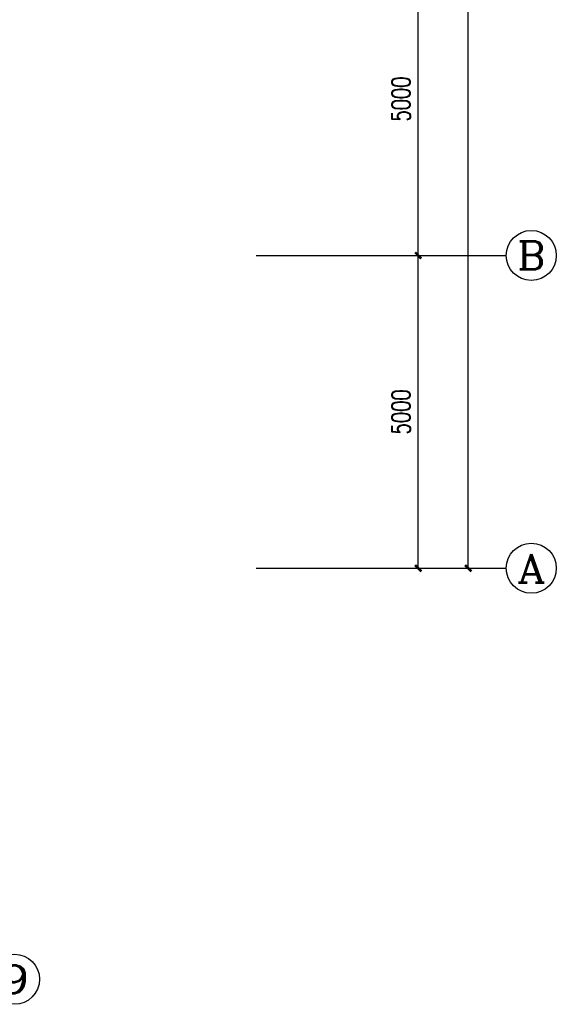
# Model space of a CAD drawing. Extents: x 427948 to 764348, y 274849 to 601549.
# Tile 192 of 203: x 735631 to 744217, y 522344 to 538081. Entities that reach past the tile are written whole.
import ezdxf
from ezdxf.enums import TextEntityAlignment as Align

# ---------------------------------------------------------------- set-up
doc = ezdxf.new("R2010")
doc.units = 0
doc.header["$LTSCALE"] = 1000
doc.header["$MEASUREMENT"] = 0
doc.layers.get('0').update_dxf_attribs({"linetype": 'CONTINUOUS'})
doc.layers.get('Defpoints').update_dxf_attribs({"linetype": 'CONTINUOUS'})
doc.layers.add('AXIS', color=3, linetype='CONTINUOUS')
doc.layers.add('AXIS_TEXT', color=7, linetype='CONTINUOUS')
doc.styles.add('_TCH_AXIS', font='COMPLEX', dxfattribs={"bigfont": 'GBCBIG'})
doc.styles.add('_TCH_DIM_T3', font='SIMPLEX', dxfattribs={"width": 0.705882, "bigfont": 'GBCBIG'})
doc.styles.add('COMPLEX', font='COMPLEX')
doc.dimstyles.new('_TCH_ARCH&&100', dxfattribs={"dimtxt": 297.5, "dimasz": 100, "dimexe": 250, "dimexo": 300, "dimgap": 126.25, "dimtad": 1, "dimdec": 0, "dimzin": 0, "dimdsep": 46, "dimtxsty": '_TCH_DIM_T3', "dimblk": 'ARCHTICK', "dimcen": 0.09, "dimclrt": 7, "dimazin": 2, "dimtfac": 1, "dimtdec": 0, "dimtix": 1, "dimtmove": 2, "dimatfit": 3, "dimfxl": 1, "dimtolj": 1, "dimtzin": 0, "dimarcsym": 0})

# ---------------------------------------------------------------- blocks, each defined once
blk = doc.blocks.new('_ArchTick')
at = {"color": 0, "linetype": 'ByBlock', "const_width": 0.4}
blk.add_lwpolyline([(-0.5, -0.5), (0.5, 0.5)], dxfattribs=at)
blk = doc.blocks.new('*D135')
at = {"layer": 'AXIS', "color": 0, "lineweight": -2}
for p, q in [((739807, 534313), (742257, 534313)), ((742007, 529313), (742007, 534313)), ((739807, 529313), (742257, 529313))]:
    blk.add_line(p, q, dxfattribs=at)
at = {"layer": 'Defpoints', "color": 0}
for p in [(739507, 534313), (742007, 534313), (739507, 529313)]:
    blk.add_point(p, dxfattribs=at)
at = {"layer": 'AXIS', "color": 0, "lineweight": -2, "xscale": 100, "yscale": 100, "zscale": 100}
for p, rotation in [((742007, 534313), 90), ((742007, 529313), 270)]:
    blk.add_blockref('_ArchTick', p, dxfattribs=dict(at, rotation=rotation))
at = {"layer": 'AXIS', "color": 7, "insert": (741732, 531813), "char_height": 297.5, "attachment_point": 5, "rotation": 90, "style": '_TCH_DIM_T3'}
blk.add_mtext('\\A1;5000', dxfattribs=at)
blk = doc.blocks.new('*D136')
at = {"layer": 'AXIS', "color": 0, "lineweight": -2}
for p, q in [((739807, 539313), (742257, 539313)), ((742007, 534313), (742007, 539313)), ((739807, 534313), (742257, 534313))]:
    blk.add_line(p, q, dxfattribs=at)
at = {"layer": 'Defpoints', "color": 0}
for p in [(739507, 539313), (742007, 539313), (739507, 534313)]:
    blk.add_point(p, dxfattribs=at)
at = {"layer": 'AXIS', "color": 0, "lineweight": -2, "xscale": 100, "yscale": 100, "zscale": 100}
for p, rotation in [((742007, 539313), 90), ((742007, 534313), 270)]:
    blk.add_blockref('_ArchTick', p, dxfattribs=dict(at, rotation=rotation))
at = {"layer": 'AXIS', "color": 7, "insert": (741732, 536813), "char_height": 297.5, "attachment_point": 5, "rotation": 90, "style": '_TCH_DIM_T3'}
blk.add_mtext('\\A1;5000', dxfattribs=at)
blk = doc.blocks.new('*D140')
at = {"layer": 'AXIS', "color": 0, "lineweight": -2}
for p, q in [((739807, 556513), (743057, 556513)), ((742807, 529313), (742807, 556513)), ((739807, 529313), (743057, 529313))]:
    blk.add_line(p, q, dxfattribs=at)
at = {"layer": 'Defpoints', "color": 0}
for p in [(739507, 556513), (742807, 556513), (739507, 529313)]:
    blk.add_point(p, dxfattribs=at)
at = {"layer": 'AXIS', "color": 0, "lineweight": -2, "xscale": 100, "yscale": 100, "zscale": 100}
for p, rotation in [((742807, 556513), 90), ((742807, 529313), 270)]:
    blk.add_blockref('_ArchTick', p, dxfattribs=dict(at, rotation=rotation))
at = {"layer": 'AXIS', "color": 7, "insert": (742532, 542913), "char_height": 297.5, "attachment_point": 5, "rotation": 90, "style": '_TCH_DIM_T3'}
blk.add_mtext('\\A1;27200', dxfattribs=at)
blk = doc.blocks.new('_AXISO')
blk.add_circle((0, 0), 0.5)
at = {"layer": 'AXIS_TEXT', "style": 'COMPLEX', "width": 1.041667}
blk.add_attdef('A', text='', height=0.56, dxfattribs=at).set_placement((-0.25, -0.28), (0.25, -0.28), align=Align.FIT)

msp = doc.modelspace()

# ---------------------------------------------------------------- linework, layer by layer
at = {"layer": 'AXIS'}
for p, q in [((739416.6, 534313.1), (743416.6, 534313.1)), ((739416.6, 529313.1), (743416.6, 529313.1))]:
    msp.add_line(p, q, dxfattribs=at)

# ---------------------------------------------------------------- block references
ref = msp.add_blockref('_AXISO', (743816.6, 534313.1), dxfattribs=dict(at, xscale=800, yscale=800, zscale=800))
ref.add_attrib('A', 'B', dxfattribs={"layer": 'AXIS_TEXT', "height": 452.5, "style": '_TCH_AXIS', "width": 1.235294}).set_placement((743590.3, 534086.8), (744042.9, 534086.8), align=Align.FIT)
ref = msp.add_blockref('_AXISO', (743816.6, 529313.1), dxfattribs=dict(at, xscale=800, yscale=800, zscale=800))
ref.add_attrib('A', 'A', dxfattribs={"layer": 'AXIS_TEXT', "height": 452.5, "style": '_TCH_AXIS', "width": 1.166667}).set_placement((743590.3, 529086.8), (744042.9, 529086.8), align=Align.FIT)
ref = msp.add_blockref('_AXISO', (735549.4, 522743.5), dxfattribs=dict(at, xscale=800, yscale=800, zscale=800))
ref.add_attrib('A', '9', dxfattribs={"layer": 'AXIS_TEXT', "height": 452.5, "style": '_TCH_AXIS', "width": 1.5}).set_placement((735323.1, 522517.3), (735775.6, 522517.3), align=Align.FIT)

# ---------------------------------------------------------------- dimensions: what is measured, and where the dimension line sits
for p1, p2, distance, picture, middle in [((739507, 529313.1), (739507, 556513.1), -3300, '*D140', (742532, 542913.1)), ((739507, 534313.1), (739507, 539313.1), -2500, '*D136', (741732, 536813.1)), ((739507, 529313.1), (739507, 534313.1), -2500, '*D135', (741732, 531813.1))]:
    dim = msp.add_aligned_dim(p1=p1, p2=p2, distance=distance, dimstyle='_TCH_ARCH&&100', dxfattribs=at)
    dim.commit()
    dim.dimension.update_dxf_attribs({"geometry": picture, "text_midpoint": middle})

doc.saveas('drawing.dxf')
